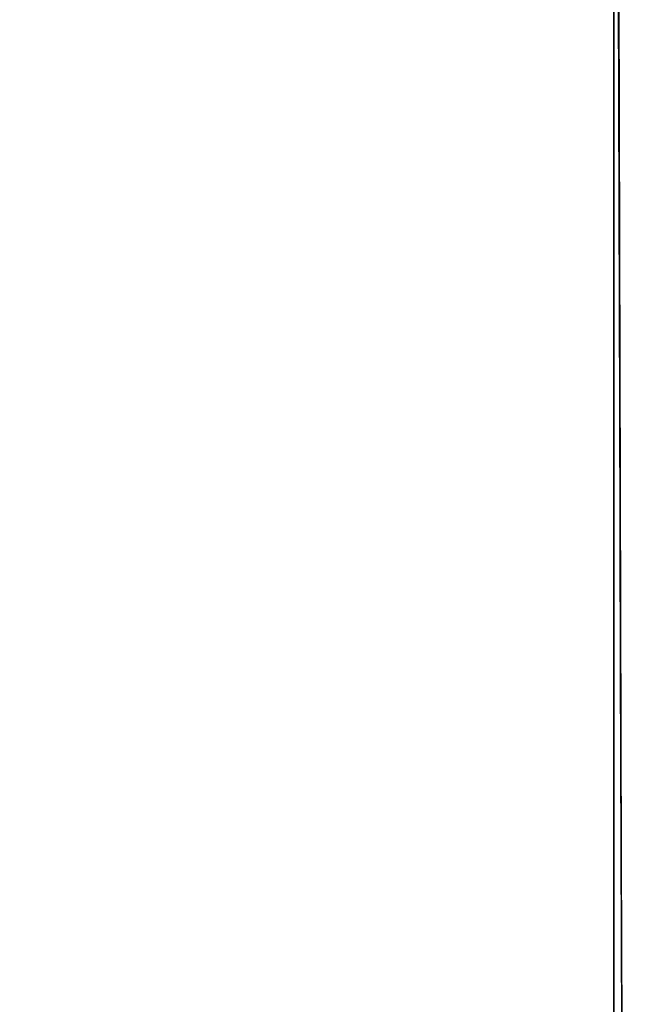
# Model space of a CAD drawing. Header units: metres. Extents: x 209848 to 209928, y 1182430 to 1182563.
# Tile 126 of 256: x 209852.5869 to 209852.6205, y 1182476.1218 to 1182476.1762. Entities that reach past the tile are written whole.
import ezdxf

# ---------------------------------------------------------------- set-up
doc = ezdxf.new("R2010")
doc.units = ezdxf.units.M
doc.header["$MEASUREMENT"] = 0
doc.linetypes.add('DGN Style 2', pattern=[15.036391, 9.021834, -6.014556])
doc.layers.get('0').update_dxf_attribs({"color": 254})

# ---------------------------------------------------------------- blocks, each defined once
blk = doc.blocks.new('*U2')
at = {"color": 3, "linetype": 'Continuous'}
for p, q in [((1.275109, -22.822631), (1.275359, -22.920722)), ((1.275359, -22.920722), (1.275705, -23.018714))]:
    blk.add_line(p, q, dxfattribs=at)
blk = doc.blocks.new('*U3')
at = {"color": 3, "linetype": 'Continuous'}
blk.add_line((1.275175, -22.842527), (1.275443, -22.941409), dxfattribs=at)
blk = doc.blocks.new('*U4')
at = {"color": 3, "linetype": 'Continuous'}
blk.add_line((1.275207, -22.862492), (1.275498, -22.960848), dxfattribs=at)
blk = doc.blocks.new('*U5')
at = {"color": 3, "linetype": 'Continuous'}
blk.add_line((1.275182, -22.865094), (1.275518, -22.964994), dxfattribs=at)
blk = doc.blocks.new('*U6')
at = {"color": 3, "linetype": 'Continuous'}
for p, q in [((1.275123, -22.828896), (1.275404, -22.930745)), ((1.275404, -22.930745), (1.275753, -23.032584))]:
    blk.add_line(p, q, dxfattribs=at)
blk = doc.blocks.new('*U7')
at = {"color": 3, "linetype": 'Continuous'}
for p, q in [((1.275157, -22.832099), (1.275413, -22.931117)), ((1.275413, -22.931117), (1.275743, -23.030106))]:
    blk.add_line(p, q, dxfattribs=at)
blk = doc.blocks.new('*U8')
at = {"color": 3, "linetype": 'Continuous'}
blk.add_line((1.275178, -22.85642), (1.275486, -22.961658), dxfattribs=at)
blk = doc.blocks.new('*U9')
at = {"color": 3, "linetype": 'Continuous'}
for p, q in [((1.275, -22.798895), (1.275, -22.900721)), ((1.275, -22.900721), (1.275006, -23.002551))]:
    blk.add_line(p, q, dxfattribs=at)
blk = doc.blocks.new('ATTEMP_2')
at = {"color": 254, "flags": 128}
blk.add_lwpolyline([(0, 1.275), (-13.6, 1.275), (-13.6, -1.275), (0, -1.275), (0, 1.275), (0, 1.275)], dxfattribs=at)
blk = doc.blocks.new('ATTEMP_1')
at = {"color": 254, "rotation": 90}
blk.add_blockref('ATTEMP_2', (0, -18.11), dxfattribs=at)
blk = doc.blocks.new('ATTEMP')
at = {"color": 3, "linetype": 'Continuous'}
for name in ['*U9', '*U8', '*U7', '*U6', '*U5', '*U4', '*U3', '*U2']:
    blk.add_blockref(name, (-8.511171, 0), dxfattribs=at)
at = {"color": 254}
blk.add_blockref('ATTEMP_1', (-8.511171, 0), dxfattribs=at)

msp = doc.modelspace()

# ---------------------------------------------------------------- block references
at = {"color": 1, "linetype": 'DGN Style 2'}
msp.add_blockref('ATTEMP', (209859.855907, 1182499.061067), dxfattribs=at)

doc.saveas('drawing.dxf')
